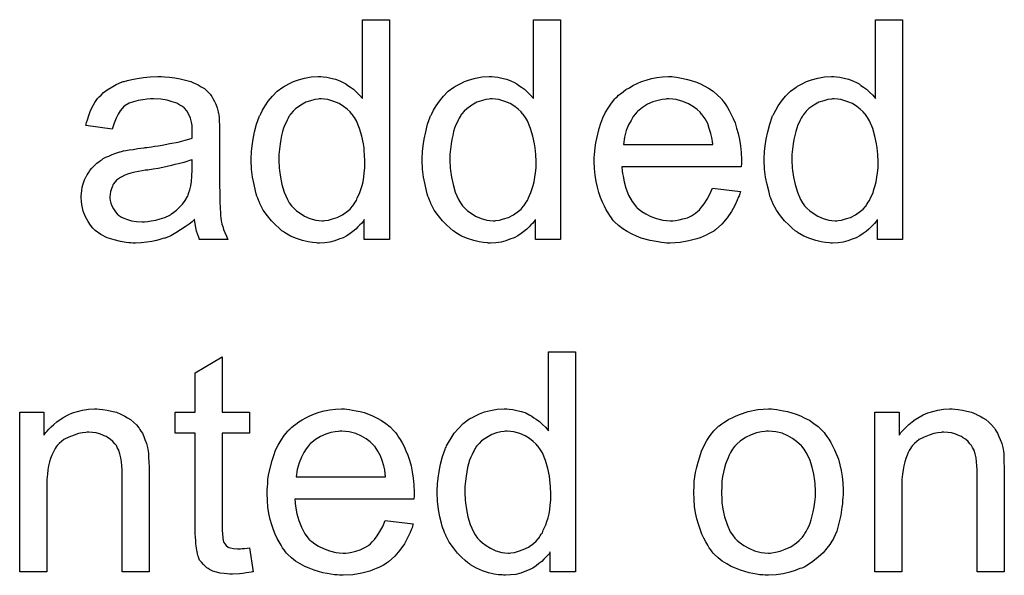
# Model space of a CAD drawing. Extents: x -2.2 to 8.3, y -2.9 to 5.2.
# Tile 105 of 205: x 4.965 to 5.324, y -0.742 to -0.539. Entities that reach past the tile are written whole.
import ezdxf

# ---------------------------------------------------------------- set-up
doc = ezdxf.new("R2010")
doc.units = 0
doc.layers.add('acc-ni-360-20-in-a_document', color=1, linetype='CONTINUOUS')

msp = doc.modelspace()

# ---------------------------------------------------------------- linework, layer by layer
at = {"layer": 'acc-ni-360-20-in-a_document', "color": 1}
for points in [[(5.099742, -0.619339), (5.090602, -0.619339), (5.090602, -0.61205), (5.090486, -0.612166), (5.09037, -0.612397), (5.090023, -0.61286), (5.08956, -0.613438), (5.088982, -0.614017), (5.088288, -0.614711), (5.087478, -0.615521), (5.086436, -0.616331), (5.085395, -0.617141), (5.084238, -0.617951), (5.08285, -0.618645), (5.081346, -0.619223), (5.079842, -0.619802), (5.078106, -0.620265), (5.076255, -0.620496), (5.074288, -0.620612), (5.073594, -0.620612), (5.073131, -0.620496), (5.071743, -0.62038), (5.070123, -0.620149), (5.068156, -0.619686), (5.065958, -0.618992), (5.063759, -0.618066), (5.061561, -0.616794), (5.061445, -0.616794), (5.061329, -0.616562), (5.060635, -0.616099), (5.059594, -0.615174), (5.058321, -0.614017), (5.056817, -0.612513), (5.055313, -0.610662), (5.053809, -0.608579), (5.052536, -0.606149), (5.052536, -0.606034), (5.052421, -0.605802), (5.052305, -0.605455), (5.052074, -0.604992), (5.051842, -0.604298), (5.051495, -0.603488), (5.051264, -0.602678), (5.051032, -0.601637), (5.050454, -0.599323), (5.049875, -0.596662), (5.049528, -0.593654), (5.049412, -0.590414), (5.049412, -0.590298), (5.049412, -0.590067), (5.049412, -0.589604), (5.049412, -0.58891), (5.049528, -0.588216), (5.049528, -0.58729), (5.04976, -0.585207), (5.050107, -0.582778), (5.050685, -0.580117), (5.051379, -0.57734), (5.052305, -0.574679), (5.052305, -0.574563), (5.052421, -0.574332), (5.052652, -0.573985), (5.052883, -0.573522), (5.053578, -0.572249), (5.054503, -0.570629), (5.05566, -0.568894), (5.057164, -0.567158), (5.0589, -0.565307), (5.060982, -0.563803), (5.061098, -0.563803), (5.061214, -0.563687), (5.061561, -0.563456), (5.062024, -0.563225), (5.063181, -0.562646), (5.064801, -0.561836), (5.066652, -0.561142), (5.06885, -0.560563), (5.07128, -0.560101), (5.073825, -0.559985), (5.074751, -0.559985), (5.075676, -0.560101), (5.076949, -0.560216), (5.078453, -0.560563), (5.080073, -0.56091), (5.081693, -0.561489), (5.083197, -0.562299), (5.083428, -0.562415), (5.083891, -0.562646), (5.084585, -0.563225), (5.085511, -0.563803), (5.086668, -0.564613), (5.087709, -0.565654), (5.088866, -0.566696), (5.089907, -0.567968), (5.089907, -0.539275), (5.099742, -0.539275), (5.099742, -0.619339)], [(5.161989, -0.619339), (5.152848, -0.619339), (5.152848, -0.61205), (5.152733, -0.612166), (5.152617, -0.612397), (5.15227, -0.61286), (5.151807, -0.613438), (5.151228, -0.614017), (5.150534, -0.614711), (5.149724, -0.615521), (5.148683, -0.616331), (5.147642, -0.617141), (5.146485, -0.617951), (5.145096, -0.618645), (5.143592, -0.619223), (5.142088, -0.619802), (5.140353, -0.620265), (5.138501, -0.620496), (5.136534, -0.620612), (5.13584, -0.620612), (5.135377, -0.620496), (5.133989, -0.62038), (5.132369, -0.620149), (5.130402, -0.619686), (5.128204, -0.618992), (5.126006, -0.618066), (5.123807, -0.616794), (5.123692, -0.616794), (5.123576, -0.616562), (5.122882, -0.616099), (5.121841, -0.615174), (5.120568, -0.614017), (5.119064, -0.612513), (5.11756, -0.610662), (5.116056, -0.608579), (5.114783, -0.606149), (5.114783, -0.606034), (5.114667, -0.605802), (5.114551, -0.605455), (5.11432, -0.604992), (5.114089, -0.604298), (5.113742, -0.603488), (5.11351, -0.602678), (5.113279, -0.601637), (5.1127, -0.599323), (5.112122, -0.596662), (5.111775, -0.593654), (5.111659, -0.590414), (5.111659, -0.590298), (5.111659, -0.590067), (5.111659, -0.589604), (5.111659, -0.58891), (5.111775, -0.588216), (5.111775, -0.58729), (5.112006, -0.585207), (5.112353, -0.582778), (5.112932, -0.580117), (5.113626, -0.57734), (5.114551, -0.574679), (5.114551, -0.574563), (5.114667, -0.574332), (5.114899, -0.573985), (5.11513, -0.573522), (5.115824, -0.572249), (5.11675, -0.570629), (5.117907, -0.568894), (5.119411, -0.567158), (5.121146, -0.565307), (5.123229, -0.563803), (5.123345, -0.563803), (5.12346, -0.563687), (5.123807, -0.563456), (5.12427, -0.563225), (5.125427, -0.562646), (5.127047, -0.561836), (5.128898, -0.561142), (5.131097, -0.560563), (5.133526, -0.560101), (5.136072, -0.559985), (5.136997, -0.559985), (5.137923, -0.560101), (5.139196, -0.560216), (5.1407, -0.560563), (5.142319, -0.56091), (5.143939, -0.561489), (5.145443, -0.562299), (5.145675, -0.562415), (5.146138, -0.562646), (5.146832, -0.563225), (5.147757, -0.563803), (5.148914, -0.564613), (5.149956, -0.565654), (5.151113, -0.566696), (5.152154, -0.567968), (5.152154, -0.539275), (5.161989, -0.539275), (5.161989, -0.619339)], [(5.286482, -0.619339), (5.277341, -0.619339), (5.277341, -0.61205), (5.277226, -0.612165), (5.27711, -0.612397), (5.276763, -0.61286), (5.2763, -0.613438), (5.275722, -0.614017), (5.275027, -0.614711), (5.274217, -0.615521), (5.273176, -0.616331), (5.272135, -0.617141), (5.270978, -0.617951), (5.26959, -0.618645), (5.268085, -0.619223), (5.266581, -0.619802), (5.264846, -0.620264), (5.262995, -0.620496), (5.261028, -0.620612), (5.260333, -0.620612), (5.259871, -0.620496), (5.258482, -0.62038), (5.256863, -0.620149), (5.254896, -0.619686), (5.252697, -0.618992), (5.250499, -0.618066), (5.248301, -0.616793), (5.248185, -0.616793), (5.248069, -0.616562), (5.247375, -0.616099), (5.246334, -0.615174), (5.245061, -0.614017), (5.243557, -0.612513), (5.242053, -0.610661), (5.240549, -0.608579), (5.239276, -0.606149), (5.239276, -0.606033), (5.23916, -0.605802), (5.239045, -0.605455), (5.238813, -0.604992), (5.238582, -0.604298), (5.238235, -0.603488), (5.238003, -0.602678), (5.237772, -0.601637), (5.237194, -0.599323), (5.236615, -0.596662), (5.236268, -0.593654), (5.236152, -0.590414), (5.236152, -0.590298), (5.236152, -0.590067), (5.236152, -0.589604), (5.236152, -0.58891), (5.236268, -0.588216), (5.236268, -0.58729), (5.236499, -0.585207), (5.236846, -0.582778), (5.237425, -0.580117), (5.238119, -0.57734), (5.239045, -0.574679), (5.239045, -0.574563), (5.23916, -0.574332), (5.239392, -0.573985), (5.239623, -0.573522), (5.240317, -0.572249), (5.241243, -0.570629), (5.2424, -0.568894), (5.243904, -0.567158), (5.24564, -0.565307), (5.247722, -0.563803), (5.247838, -0.563803), (5.247954, -0.563687), (5.248301, -0.563456), (5.248764, -0.563224), (5.249921, -0.562646), (5.25154, -0.561836), (5.253391, -0.561142), (5.25559, -0.560563), (5.25802, -0.560101), (5.260565, -0.559985), (5.26149, -0.559985), (5.262416, -0.560101), (5.263689, -0.560216), (5.265193, -0.560563), (5.266813, -0.56091), (5.268432, -0.561489), (5.269937, -0.562299), (5.270168, -0.562414), (5.270631, -0.562646), (5.271325, -0.563224), (5.272251, -0.563803), (5.273408, -0.564613), (5.274449, -0.565654), (5.275606, -0.566695), (5.276647, -0.567968), (5.276647, -0.539274), (5.286482, -0.539274), (5.286482, -0.619339)], [(5.017942, -0.560101), (5.019677, -0.560216), (5.021644, -0.560448), (5.023611, -0.560795), (5.025578, -0.561258), (5.027429, -0.561836), (5.027661, -0.561952), (5.028239, -0.562183), (5.029049, -0.56253), (5.030091, -0.562993), (5.031248, -0.563687), (5.032404, -0.564381), (5.033446, -0.565307), (5.034371, -0.566233), (5.034487, -0.566348), (5.034718, -0.566696), (5.035066, -0.567274), (5.035528, -0.567968), (5.036107, -0.56901), (5.03657, -0.570051), (5.037033, -0.571323), (5.03738, -0.572828), (5.03738, -0.572943), (5.037495, -0.57329), (5.037611, -0.573985), (5.037727, -0.57491), (5.037727, -0.576183), (5.037842, -0.577687), (5.037958, -0.579654), (5.037958, -0.581852), (5.037958, -0.595042), (5.037958, -0.595158), (5.037958, -0.59562), (5.037958, -0.596315), (5.037958, -0.59724), (5.037958, -0.598282), (5.037958, -0.599554), (5.038074, -0.602331), (5.038074, -0.605224), (5.03819, -0.608116), (5.038305, -0.609389), (5.038305, -0.610546), (5.038421, -0.611587), (5.038537, -0.612397), (5.038537, -0.612513), (5.038652, -0.612976), (5.038768, -0.61367), (5.039115, -0.614595), (5.039346, -0.615637), (5.039809, -0.616794), (5.040388, -0.618066), (5.040966, -0.619339), (5.030669, -0.619339), (5.030553, -0.619223), (5.030438, -0.61876), (5.030206, -0.618182), (5.029859, -0.617256), (5.029512, -0.616215), (5.029281, -0.614942), (5.029049, -0.613554), (5.028818, -0.61205), (5.028702, -0.61205), (5.028586, -0.612281), (5.027892, -0.61286), (5.026851, -0.61367), (5.025462, -0.614711), (5.023727, -0.615752), (5.021992, -0.616909), (5.02014, -0.617951), (5.018173, -0.61876), (5.017942, -0.618876), (5.017248, -0.618992), (5.016207, -0.619339), (5.014934, -0.619686), (5.013314, -0.620033), (5.011463, -0.620265), (5.00938, -0.620496), (5.007298, -0.620612), (5.006372, -0.620612), (5.005678, -0.620496), (5.004868, -0.620496), (5.003942, -0.62038), (5.00186, -0.620033), (4.999546, -0.619455), (4.997, -0.618645), (4.994686, -0.617488), (4.992604, -0.615984), (4.992372, -0.615752), (4.991794, -0.615174), (4.990984, -0.614133), (4.990058, -0.612744), (4.989133, -0.611009), (4.988323, -0.609042), (4.987744, -0.606612), (4.987629, -0.605455), (4.987513, -0.604067), (4.987513, -0.603835), (4.987513, -0.603372), (4.987629, -0.602562), (4.987744, -0.601521), (4.987976, -0.600249), (4.988323, -0.598976), (4.988786, -0.597587), (4.989364, -0.596315), (4.98948, -0.596199), (4.989711, -0.595736), (4.990174, -0.595042), (4.990752, -0.594232), (4.991447, -0.593307), (4.992372, -0.592381), (4.993298, -0.591455), (4.994455, -0.590645), (4.994571, -0.59053), (4.995033, -0.590298), (4.995612, -0.589836), (4.996538, -0.589373), (4.997579, -0.58891), (4.998851, -0.588331), (5.000124, -0.587869), (5.001628, -0.587406), (5.001744, -0.587406), (5.002207, -0.58729), (5.002901, -0.587059), (5.003827, -0.586943), (5.004984, -0.586712), (5.006488, -0.58648), (5.008223, -0.586133), (5.010306, -0.585902), (5.010422, -0.585902), (5.010884, -0.585786), (5.011463, -0.585786), (5.012273, -0.58567), (5.013198, -0.585555), (5.014355, -0.585323), (5.015628, -0.585207), (5.017016, -0.584976), (5.019793, -0.584398), (5.022801, -0.583819), (5.025462, -0.583125), (5.026735, -0.582778), (5.027892, -0.582431), (5.027892, -0.582315), (5.027892, -0.582084), (5.028008, -0.581389), (5.028008, -0.58058), (5.028008, -0.580117), (5.028008, -0.579885), (5.028008, -0.57977), (5.028008, -0.579654), (5.028008, -0.57896), (5.027892, -0.577803), (5.027661, -0.57653), (5.027314, -0.575142), (5.026735, -0.573753), (5.026041, -0.572481), (5.025115, -0.571439), (5.025, -0.571323), (5.024421, -0.570861), (5.023496, -0.570398), (5.022339, -0.569704), (5.020719, -0.569125), (5.018868, -0.568547), (5.016554, -0.5682), (5.013892, -0.568084), (5.012735, -0.568084), (5.011578, -0.5682), (5.009959, -0.568431), (5.008339, -0.568662), (5.006603, -0.569125), (5.004984, -0.569704), (5.003595, -0.570514), (5.00348, -0.570629), (5.003017, -0.570976), (5.002438, -0.571555), (5.001744, -0.572481), (5.00105, -0.573638), (5.00024, -0.575142), (4.999546, -0.576993), (4.998851, -0.579075), (4.989248, -0.577803), (4.989248, -0.577687), (4.989364, -0.577571), (4.989364, -0.577224), (4.98948, -0.576761), (4.989827, -0.57572), (4.99029, -0.574216), (4.990868, -0.572712), (4.991562, -0.571092), (4.992488, -0.569472), (4.993529, -0.567968), (4.993645, -0.567852), (4.994108, -0.56739), (4.994802, -0.566696), (4.995728, -0.56577), (4.997, -0.564844), (4.998504, -0.563919), (5.00024, -0.562877), (5.002207, -0.562067), (5.002323, -0.562067), (5.002438, -0.561952), (5.002785, -0.561836), (5.003248, -0.56172), (5.004405, -0.561373), (5.006025, -0.561026), (5.007876, -0.560679), (5.01019, -0.560332), (5.01262, -0.560101), (5.015397, -0.559985), (5.016669, -0.559985), (5.017942, -0.560101)], [(5.203293, -0.560101), (5.204219, -0.560216), (5.205376, -0.560448), (5.206649, -0.560679), (5.208153, -0.561026), (5.209541, -0.561373), (5.211161, -0.561952), (5.212665, -0.56253), (5.214285, -0.56334), (5.215905, -0.564266), (5.217525, -0.565307), (5.219029, -0.56658), (5.220417, -0.567968), (5.220533, -0.568084), (5.220764, -0.568315), (5.221111, -0.568778), (5.221574, -0.569472), (5.222153, -0.570282), (5.222731, -0.571208), (5.223425, -0.572365), (5.224119, -0.573753), (5.224814, -0.575257), (5.225508, -0.576877), (5.226086, -0.578728), (5.226665, -0.580695), (5.227128, -0.582893), (5.227475, -0.585207), (5.227706, -0.587637), (5.227822, -0.590298), (5.227822, -0.590414), (5.227822, -0.590877), (5.227822, -0.591687), (5.227706, -0.592844), (5.184319, -0.592844), (5.184319, -0.592959), (5.184319, -0.593307), (5.184434, -0.593769), (5.184434, -0.594463), (5.18455, -0.595273), (5.184781, -0.596199), (5.185128, -0.598282), (5.185823, -0.600596), (5.186748, -0.603141), (5.188021, -0.605455), (5.189641, -0.607538), (5.189757, -0.607538), (5.189872, -0.607769), (5.190566, -0.608347), (5.191608, -0.609157), (5.192996, -0.609967), (5.194847, -0.610893), (5.19693, -0.611703), (5.199244, -0.612281), (5.200517, -0.612397), (5.201905, -0.612513), (5.202831, -0.612513), (5.203872, -0.612397), (5.205145, -0.612166), (5.206533, -0.611818), (5.208153, -0.611356), (5.209657, -0.610662), (5.211161, -0.609736), (5.211277, -0.60962), (5.211855, -0.609157), (5.212549, -0.608463), (5.213359, -0.607538), (5.214285, -0.606265), (5.215326, -0.604645), (5.216368, -0.602794), (5.217293, -0.600596), (5.227475, -0.601868), (5.227475, -0.601984), (5.227359, -0.602215), (5.227243, -0.602678), (5.227012, -0.603372), (5.226665, -0.604067), (5.226318, -0.604992), (5.225392, -0.606959), (5.224235, -0.609157), (5.222615, -0.611471), (5.220764, -0.61367), (5.21845, -0.615752), (5.218334, -0.615752), (5.218103, -0.615984), (5.217756, -0.616215), (5.217293, -0.616562), (5.216599, -0.616909), (5.215905, -0.617256), (5.214979, -0.617719), (5.213938, -0.618182), (5.212781, -0.618645), (5.211624, -0.619108), (5.208731, -0.619802), (5.205492, -0.62038), (5.201905, -0.620612), (5.200632, -0.620612), (5.199822, -0.620496), (5.198781, -0.62038), (5.197508, -0.620149), (5.19612, -0.619918), (5.194616, -0.619686), (5.191376, -0.61876), (5.189641, -0.618066), (5.188021, -0.617372), (5.186285, -0.616447), (5.184666, -0.615405), (5.183162, -0.614248), (5.181658, -0.61286), (5.181542, -0.612744), (5.18131, -0.612513), (5.180963, -0.61205), (5.180501, -0.611356), (5.179922, -0.610546), (5.179343, -0.60962), (5.178649, -0.608463), (5.177955, -0.607191), (5.177261, -0.605686), (5.176567, -0.604067), (5.175988, -0.602215), (5.17541, -0.600249), (5.174947, -0.598166), (5.1746, -0.595852), (5.174368, -0.593422), (5.174253, -0.590877), (5.174253, -0.590761), (5.174253, -0.590183), (5.174253, -0.589488), (5.174368, -0.588447), (5.174484, -0.587174), (5.1746, -0.585786), (5.174831, -0.584166), (5.175178, -0.582546), (5.176104, -0.578844), (5.176682, -0.576993), (5.177377, -0.575026), (5.178302, -0.573175), (5.179343, -0.571439), (5.180501, -0.569704), (5.181773, -0.568084), (5.181889, -0.567968), (5.18212, -0.567737), (5.182583, -0.56739), (5.183162, -0.566811), (5.183856, -0.566233), (5.184781, -0.565538), (5.185823, -0.564729), (5.187095, -0.564034), (5.188368, -0.563225), (5.189872, -0.56253), (5.191492, -0.561836), (5.193227, -0.561258), (5.195079, -0.560679), (5.197046, -0.560332), (5.199128, -0.560101), (5.201327, -0.559985), (5.202484, -0.559985), (5.203293, -0.560101)], [(5.074866, -0.568084), (5.074288, -0.568084), (5.073825, -0.5682), (5.072552, -0.568315), (5.071048, -0.568778), (5.069313, -0.569357), (5.067462, -0.570398), (5.06561, -0.571671), (5.064685, -0.572596), (5.063875, -0.573522), (5.063875, -0.573638), (5.063644, -0.573753), (5.063528, -0.5741), (5.063181, -0.574563), (5.062834, -0.575142), (5.062486, -0.575836), (5.062139, -0.576646), (5.061677, -0.577571), (5.061214, -0.578728), (5.060867, -0.580001), (5.06052, -0.581389), (5.060172, -0.582894), (5.059941, -0.584513), (5.05971, -0.586365), (5.059478, -0.588331), (5.059478, -0.590414), (5.059478, -0.59053), (5.059478, -0.590877), (5.059478, -0.591455), (5.059594, -0.592265), (5.059594, -0.593191), (5.05971, -0.594232), (5.060057, -0.596662), (5.060635, -0.599323), (5.061445, -0.6021), (5.062602, -0.604761), (5.063296, -0.605918), (5.064106, -0.607075), (5.064222, -0.607075), (5.064338, -0.607306), (5.064916, -0.607885), (5.065958, -0.60881), (5.06723, -0.609736), (5.06885, -0.610777), (5.070817, -0.611703), (5.0729, -0.612281), (5.074056, -0.612397), (5.075213, -0.612513), (5.075792, -0.612513), (5.076255, -0.612397), (5.077528, -0.612281), (5.079032, -0.611818), (5.080767, -0.61124), (5.082618, -0.610314), (5.08447, -0.609042), (5.085395, -0.608232), (5.086205, -0.607306), (5.086205, -0.607191), (5.086436, -0.607075), (5.086668, -0.606728), (5.086899, -0.606265), (5.087246, -0.605686), (5.087709, -0.605108), (5.088056, -0.604182), (5.088519, -0.603257), (5.088982, -0.602215), (5.089329, -0.601058), (5.089792, -0.59967), (5.090139, -0.598282), (5.09037, -0.596662), (5.090602, -0.595042), (5.090833, -0.593191), (5.090833, -0.591224), (5.090833, -0.591108), (5.090833, -0.590645), (5.090833, -0.590067), (5.090717, -0.589257), (5.090717, -0.588331), (5.090602, -0.587174), (5.090486, -0.585902), (5.090255, -0.584513), (5.089676, -0.581736), (5.088866, -0.578844), (5.087709, -0.576067), (5.087015, -0.57491), (5.086205, -0.573753), (5.086205, -0.573638), (5.085974, -0.573522), (5.085395, -0.572828), (5.084354, -0.571902), (5.083081, -0.570861), (5.081461, -0.569819), (5.079494, -0.56901), (5.077296, -0.568315), (5.076139, -0.5682), (5.074866, -0.568084)], [(5.137113, -0.568084), (5.136534, -0.568084), (5.136072, -0.5682), (5.134799, -0.568315), (5.133295, -0.568778), (5.131559, -0.569357), (5.129708, -0.570398), (5.127857, -0.571671), (5.126931, -0.572596), (5.126122, -0.573522), (5.126122, -0.573638), (5.12589, -0.573753), (5.125774, -0.5741), (5.125427, -0.574563), (5.12508, -0.575142), (5.124733, -0.575836), (5.124386, -0.576646), (5.123923, -0.577571), (5.12346, -0.578728), (5.123113, -0.580001), (5.122766, -0.581389), (5.122419, -0.582894), (5.122188, -0.584513), (5.121956, -0.586365), (5.121725, -0.588331), (5.121725, -0.590414), (5.121725, -0.59053), (5.121725, -0.590877), (5.121725, -0.591455), (5.121841, -0.592265), (5.121841, -0.593191), (5.121956, -0.594232), (5.122303, -0.596662), (5.122882, -0.599323), (5.123692, -0.6021), (5.124849, -0.604761), (5.125543, -0.605918), (5.126353, -0.607075), (5.126469, -0.607075), (5.126584, -0.607306), (5.127163, -0.607885), (5.128204, -0.60881), (5.129477, -0.609736), (5.131097, -0.610777), (5.133064, -0.611703), (5.135146, -0.612281), (5.136303, -0.612397), (5.13746, -0.612513), (5.138039, -0.612513), (5.138501, -0.612397), (5.139774, -0.612281), (5.141278, -0.611818), (5.143014, -0.61124), (5.144865, -0.610314), (5.146716, -0.609042), (5.147642, -0.608232), (5.148452, -0.607306), (5.148452, -0.607191), (5.148683, -0.607075), (5.148914, -0.606728), (5.149146, -0.606265), (5.149493, -0.605686), (5.149956, -0.605108), (5.150303, -0.604182), (5.150766, -0.603257), (5.151228, -0.602215), (5.151575, -0.601058), (5.152038, -0.59967), (5.152385, -0.598282), (5.152617, -0.596662), (5.152848, -0.595042), (5.15308, -0.593191), (5.15308, -0.591224), (5.15308, -0.591108), (5.15308, -0.590645), (5.15308, -0.590067), (5.152964, -0.589257), (5.152964, -0.588331), (5.152848, -0.587174), (5.152733, -0.585902), (5.152501, -0.584513), (5.151923, -0.581736), (5.151113, -0.578844), (5.149956, -0.576067), (5.149261, -0.57491), (5.148452, -0.573753), (5.148452, -0.573638), (5.14822, -0.573522), (5.147642, -0.572828), (5.1466, -0.571902), (5.145328, -0.570861), (5.143708, -0.569819), (5.141741, -0.56901), (5.139543, -0.568315), (5.138386, -0.5682), (5.137113, -0.568084)], [(5.201442, -0.568084), (5.200748, -0.568084), (5.200285, -0.5682), (5.199012, -0.568315), (5.197508, -0.568662), (5.195657, -0.569241), (5.19369, -0.570051), (5.191839, -0.571208), (5.189988, -0.572712), (5.189757, -0.572943), (5.189294, -0.573522), (5.188484, -0.574563), (5.187674, -0.575952), (5.186748, -0.577571), (5.185938, -0.579654), (5.185244, -0.582084), (5.184897, -0.584745), (5.217409, -0.584745), (5.217409, -0.584629), (5.217409, -0.584398), (5.217293, -0.584051), (5.217293, -0.583588), (5.217062, -0.582199), (5.216715, -0.580695), (5.216136, -0.578844), (5.215558, -0.577109), (5.214632, -0.575373), (5.213591, -0.573869), (5.213591, -0.573753), (5.213359, -0.573638), (5.212781, -0.572943), (5.211739, -0.572018), (5.210351, -0.570976), (5.208616, -0.569935), (5.206533, -0.56901), (5.204103, -0.568315), (5.202831, -0.5682), (5.201442, -0.568084)], [(5.261606, -0.568084), (5.261028, -0.568084), (5.260565, -0.568199), (5.259292, -0.568315), (5.257788, -0.568778), (5.256053, -0.569356), (5.254201, -0.570398), (5.25235, -0.57167), (5.251425, -0.572596), (5.250615, -0.573522), (5.250615, -0.573637), (5.250383, -0.573753), (5.250268, -0.5741), (5.249921, -0.574563), (5.249573, -0.575141), (5.249226, -0.575836), (5.248879, -0.576646), (5.248416, -0.577571), (5.247954, -0.578728), (5.247606, -0.580001), (5.247259, -0.581389), (5.246912, -0.582893), (5.246681, -0.584513), (5.246449, -0.586364), (5.246218, -0.588331), (5.246218, -0.590414), (5.246218, -0.59053), (5.246218, -0.590877), (5.246218, -0.591455), (5.246334, -0.592265), (5.246334, -0.593191), (5.246449, -0.594232), (5.246797, -0.596662), (5.247375, -0.599323), (5.248185, -0.6021), (5.249342, -0.604761), (5.250036, -0.605918), (5.250846, -0.607075), (5.250962, -0.607075), (5.251078, -0.607306), (5.251656, -0.607885), (5.252697, -0.60881), (5.25397, -0.609736), (5.25559, -0.610777), (5.257557, -0.611703), (5.259639, -0.612281), (5.260796, -0.612397), (5.261953, -0.612513), (5.262532, -0.612513), (5.262995, -0.612397), (5.264267, -0.612281), (5.265771, -0.611818), (5.267507, -0.61124), (5.269358, -0.610314), (5.271209, -0.609042), (5.272135, -0.608232), (5.272945, -0.607306), (5.272945, -0.60719), (5.273176, -0.607075), (5.273408, -0.606728), (5.273639, -0.606265), (5.273986, -0.605686), (5.274449, -0.605108), (5.274796, -0.604182), (5.275259, -0.603257), (5.275722, -0.602215), (5.276069, -0.601058), (5.276532, -0.59967), (5.276879, -0.598282), (5.27711, -0.596662), (5.277341, -0.595042), (5.277573, -0.593191), (5.277573, -0.591224), (5.277573, -0.591108), (5.277573, -0.590645), (5.277573, -0.590067), (5.277457, -0.589257), (5.277457, -0.588331), (5.277341, -0.587174), (5.277226, -0.585902), (5.276994, -0.584513), (5.276416, -0.581736), (5.275606, -0.578844), (5.274449, -0.576067), (5.273755, -0.57491), (5.272945, -0.573753), (5.272945, -0.573637), (5.272713, -0.573522), (5.272135, -0.572827), (5.271094, -0.571902), (5.269821, -0.570861), (5.268201, -0.569819), (5.266234, -0.569009), (5.264036, -0.568315), (5.262879, -0.568199), (5.261606, -0.568084)], [(5.028008, -0.590183), (5.027892, -0.590183), (5.027776, -0.590298), (5.027429, -0.590414), (5.026967, -0.59053), (5.026388, -0.590761), (5.025694, -0.590992), (5.024884, -0.591224), (5.023958, -0.591455), (5.022917, -0.591802), (5.021644, -0.592034), (5.020372, -0.592381), (5.018868, -0.592728), (5.017248, -0.593075), (5.015628, -0.593422), (5.013777, -0.593654), (5.01181, -0.594001), (5.011578, -0.594001), (5.010884, -0.594116), (5.009727, -0.594348), (5.008455, -0.594579), (5.007066, -0.594811), (5.005678, -0.595158), (5.004405, -0.595505), (5.003248, -0.595968), (5.003132, -0.595968), (5.002785, -0.596199), (5.002323, -0.59643), (5.00186, -0.596778), (5.000471, -0.597703), (4.999314, -0.599091), (4.999314, -0.599207), (4.999083, -0.599439), (4.998967, -0.599901), (4.998736, -0.60048), (4.998504, -0.601174), (4.998273, -0.601868), (4.998157, -0.602794), (4.998042, -0.60372), (4.998042, -0.603835), (4.998042, -0.604414), (4.998157, -0.605108), (4.998389, -0.606034), (4.998736, -0.607075), (4.999314, -0.608116), (5.000008, -0.609273), (5.000934, -0.610314), (5.00105, -0.61043), (5.001513, -0.610662), (5.002207, -0.611124), (5.003132, -0.611587), (5.004405, -0.61205), (5.005909, -0.612513), (5.007645, -0.612744), (5.009727, -0.61286), (5.010653, -0.61286), (5.01181, -0.612744), (5.013083, -0.612513), (5.014702, -0.612281), (5.016322, -0.611818), (5.018058, -0.61124), (5.019793, -0.61043), (5.020025, -0.610314), (5.020487, -0.609967), (5.021297, -0.609389), (5.022223, -0.608579), (5.023264, -0.607653), (5.024421, -0.606496), (5.025347, -0.605108), (5.026272, -0.603604), (5.026388, -0.603488), (5.026504, -0.603025), (5.026735, -0.602215), (5.027082, -0.601174), (5.027429, -0.599786), (5.027661, -0.598166), (5.027776, -0.596199), (5.027892, -0.593885), (5.028008, -0.590183)], [(5.038884, -0.68221), (5.048834, -0.68221), (5.048834, -0.689847), (5.038884, -0.689847), (5.038884, -0.723978), (5.038884, -0.72421), (5.038884, -0.724672), (5.038884, -0.725366), (5.038999, -0.726176), (5.039115, -0.728028), (5.039231, -0.728837), (5.039346, -0.729416), (5.039462, -0.729647), (5.039809, -0.73011), (5.040272, -0.730689), (5.041082, -0.731267), (5.041313, -0.731383), (5.041892, -0.731614), (5.042933, -0.731846), (5.044437, -0.731961), (5.045594, -0.731961), (5.046173, -0.731846), (5.046983, -0.731846), (5.047908, -0.73173), (5.048834, -0.731614), (5.050107, -0.740292), (5.049875, -0.740292), (5.049412, -0.740408), (5.048602, -0.740523), (5.047561, -0.740639), (5.046404, -0.74087), (5.045132, -0.740986), (5.042586, -0.741102), (5.04166, -0.741102), (5.040735, -0.740986), (5.039578, -0.74087), (5.03819, -0.740755), (5.036801, -0.740408), (5.035528, -0.74006), (5.034256, -0.739482), (5.03414, -0.739366), (5.033793, -0.739135), (5.03333, -0.738788), (5.032636, -0.738209), (5.032057, -0.737631), (5.031363, -0.736821), (5.030669, -0.736011), (5.030206, -0.73497), (5.030206, -0.734854), (5.029975, -0.734391), (5.029859, -0.733581), (5.029628, -0.732424), (5.029396, -0.73092), (5.029281, -0.729995), (5.029281, -0.728953), (5.029165, -0.727681), (5.029049, -0.726408), (5.029049, -0.725019), (5.029049, -0.7234), (5.029049, -0.689847), (5.02176, -0.689847), (5.02176, -0.68221), (5.029049, -0.68221), (5.029049, -0.667864), (5.038884, -0.661963), (5.038884, -0.68221)], [(5.167426, -0.740292), (5.158286, -0.740292), (5.158286, -0.733003), (5.15817, -0.733118), (5.158055, -0.73335), (5.157708, -0.733813), (5.157245, -0.734391), (5.156666, -0.73497), (5.155972, -0.735664), (5.155162, -0.736474), (5.154121, -0.737284), (5.15308, -0.738093), (5.151923, -0.738903), (5.150534, -0.739598), (5.14903, -0.740176), (5.147526, -0.740755), (5.145791, -0.741217), (5.143939, -0.741449), (5.141972, -0.741564), (5.141278, -0.741564), (5.140815, -0.741449), (5.139427, -0.741333), (5.137807, -0.741102), (5.13584, -0.740639), (5.133642, -0.739945), (5.131444, -0.739019), (5.129245, -0.737746), (5.12913, -0.737746), (5.129014, -0.737515), (5.12832, -0.737052), (5.127279, -0.736127), (5.126006, -0.73497), (5.124502, -0.733466), (5.122998, -0.731614), (5.121493, -0.729532), (5.120221, -0.727102), (5.120221, -0.726986), (5.120105, -0.726755), (5.119989, -0.726408), (5.119758, -0.725945), (5.119527, -0.725251), (5.11918, -0.724441), (5.118948, -0.723631), (5.118717, -0.72259), (5.118138, -0.720276), (5.11756, -0.717615), (5.117213, -0.714606), (5.117097, -0.711367), (5.117097, -0.711251), (5.117097, -0.71102), (5.117097, -0.710557), (5.117097, -0.709863), (5.117213, -0.709168), (5.117213, -0.708243), (5.117444, -0.70616), (5.117791, -0.703731), (5.11837, -0.701069), (5.119064, -0.698293), (5.119989, -0.695632), (5.119989, -0.695516), (5.120105, -0.695284), (5.120337, -0.694937), (5.120568, -0.694475), (5.121262, -0.693202), (5.122188, -0.691582), (5.123345, -0.689847), (5.124849, -0.688111), (5.126584, -0.68626), (5.128667, -0.684756), (5.128783, -0.684756), (5.128898, -0.68464), (5.129245, -0.684409), (5.129708, -0.684177), (5.130865, -0.683599), (5.132485, -0.682789), (5.134336, -0.682095), (5.136534, -0.681516), (5.138964, -0.681053), (5.14151, -0.680938), (5.142435, -0.680938), (5.143361, -0.681053), (5.144633, -0.681169), (5.146138, -0.681516), (5.147757, -0.681863), (5.149377, -0.682442), (5.150881, -0.683252), (5.151113, -0.683367), (5.151575, -0.683599), (5.15227, -0.684177), (5.153195, -0.684756), (5.154352, -0.685566), (5.155394, -0.686607), (5.156551, -0.687648), (5.157592, -0.688921), (5.157592, -0.660227), (5.167426, -0.660227), (5.167426, -0.740292)], [(4.994224, -0.681053), (4.995496, -0.681169), (4.997, -0.6814), (4.99862, -0.681748), (5.000356, -0.68221), (5.001975, -0.682905), (5.002207, -0.68302), (5.00267, -0.683252), (5.00348, -0.683599), (5.004405, -0.684177), (5.005562, -0.684871), (5.006603, -0.685797), (5.007645, -0.686723), (5.00857, -0.68788), (5.008686, -0.687995), (5.008917, -0.688458), (5.009265, -0.689037), (5.009843, -0.689847), (5.010306, -0.691004), (5.010769, -0.692161), (5.011347, -0.693549), (5.011694, -0.695053), (5.011694, -0.695169), (5.01181, -0.695632), (5.011926, -0.696326), (5.012041, -0.697251), (5.012041, -0.69864), (5.012157, -0.70026), (5.012273, -0.702226), (5.012273, -0.704656), (5.012273, -0.740292), (5.002438, -0.740292), (5.002438, -0.705119), (5.002438, -0.705003), (5.002438, -0.704888), (5.002438, -0.704078), (5.002438, -0.703036), (5.002323, -0.701764), (5.002207, -0.70026), (5.001975, -0.698755), (5.001628, -0.697367), (5.001281, -0.696094), (5.001281, -0.695979), (5.00105, -0.695632), (5.000703, -0.695053), (5.000356, -0.694359), (4.999777, -0.693665), (4.999083, -0.692855), (4.998157, -0.692045), (4.997116, -0.691351), (4.997, -0.691235), (4.996653, -0.691004), (4.995959, -0.690772), (4.995149, -0.690425), (4.994224, -0.690078), (4.993066, -0.689731), (4.991678, -0.689615), (4.99029, -0.6895), (4.989711, -0.6895), (4.989248, -0.689615), (4.988091, -0.689731), (4.986587, -0.689962), (4.984967, -0.690541), (4.983116, -0.691235), (4.981265, -0.692161), (4.97953, -0.693549), (4.979298, -0.69378), (4.978835, -0.694359), (4.978488, -0.694822), (4.978141, -0.6954), (4.977678, -0.696094), (4.977331, -0.696904), (4.976868, -0.69783), (4.976406, -0.698987), (4.976059, -0.70026), (4.975712, -0.701648), (4.97548, -0.703152), (4.975249, -0.704772), (4.975017, -0.706739), (4.975017, -0.708706), (4.975017, -0.740292), (4.965183, -0.740292), (4.965183, -0.68221), (4.973976, -0.68221), (4.973976, -0.690541), (4.974092, -0.690425), (4.974323, -0.690078), (4.97467, -0.689615), (4.975133, -0.689037), (4.975827, -0.688342), (4.976637, -0.687533), (4.977563, -0.686607), (4.97872, -0.685681), (4.979877, -0.684871), (4.981265, -0.683946), (4.982769, -0.683136), (4.984389, -0.682442), (4.98624, -0.681863), (4.988091, -0.6814), (4.990174, -0.681053), (4.992372, -0.680938), (4.993298, -0.680938), (4.994224, -0.681053)], [(5.084238, -0.681053), (5.085164, -0.681169), (5.086321, -0.6814), (5.087593, -0.681632), (5.089097, -0.681979), (5.090486, -0.682326), (5.092106, -0.682905), (5.09361, -0.683483), (5.09523, -0.684293), (5.096849, -0.685219), (5.098469, -0.68626), (5.099973, -0.687533), (5.101362, -0.688921), (5.101477, -0.689037), (5.101709, -0.689268), (5.102056, -0.689731), (5.102519, -0.690425), (5.103097, -0.691235), (5.103676, -0.692161), (5.10437, -0.693318), (5.105064, -0.694706), (5.105758, -0.69621), (5.106453, -0.69783), (5.107031, -0.699681), (5.107609, -0.701648), (5.108072, -0.703846), (5.108419, -0.70616), (5.108651, -0.70859), (5.108766, -0.711251), (5.108766, -0.711367), (5.108766, -0.71183), (5.108766, -0.712639), (5.108651, -0.713797), (5.065263, -0.713797), (5.065263, -0.713912), (5.065263, -0.714259), (5.065379, -0.714722), (5.065379, -0.715416), (5.065495, -0.716226), (5.065726, -0.717152), (5.066073, -0.719234), (5.066767, -0.721548), (5.067693, -0.724094), (5.068966, -0.726408), (5.070586, -0.72849), (5.070701, -0.72849), (5.070817, -0.728722), (5.071511, -0.7293), (5.072552, -0.73011), (5.073941, -0.73092), (5.075792, -0.731846), (5.077875, -0.732656), (5.080189, -0.733234), (5.081461, -0.73335), (5.08285, -0.733466), (5.083775, -0.733466), (5.084817, -0.73335), (5.086089, -0.733118), (5.087478, -0.732771), (5.089097, -0.732308), (5.090602, -0.731614), (5.092106, -0.730689), (5.092221, -0.730573), (5.0928, -0.73011), (5.093494, -0.729416), (5.094304, -0.72849), (5.09523, -0.727218), (5.096271, -0.725598), (5.097312, -0.723747), (5.098238, -0.721548), (5.108419, -0.722821), (5.108419, -0.722937), (5.108304, -0.723168), (5.108188, -0.723631), (5.107957, -0.724325), (5.107609, -0.725019), (5.107262, -0.725945), (5.106337, -0.727912), (5.10518, -0.73011), (5.10356, -0.732424), (5.101709, -0.734622), (5.099395, -0.736705), (5.099279, -0.736705), (5.099048, -0.736937), (5.098701, -0.737168), (5.098238, -0.737515), (5.097544, -0.737862), (5.096849, -0.738209), (5.095924, -0.738672), (5.094882, -0.739135), (5.093725, -0.739598), (5.092569, -0.74006), (5.089676, -0.740755), (5.086436, -0.741333), (5.08285, -0.741564), (5.081577, -0.741564), (5.080767, -0.741449), (5.079726, -0.741333), (5.078453, -0.741102), (5.077065, -0.74087), (5.075561, -0.740639), (5.072321, -0.739713), (5.070586, -0.739019), (5.068966, -0.738325), (5.06723, -0.737399), (5.06561, -0.736358), (5.064106, -0.735201), (5.062602, -0.733813), (5.062486, -0.733697), (5.062255, -0.733466), (5.061908, -0.733003), (5.061445, -0.732308), (5.060867, -0.731499), (5.060288, -0.730573), (5.059594, -0.729416), (5.0589, -0.728143), (5.058206, -0.726639), (5.057511, -0.725019), (5.056933, -0.723168), (5.056354, -0.721201), (5.055892, -0.719119), (5.055544, -0.716805), (5.055313, -0.714375), (5.055197, -0.71183), (5.055197, -0.711714), (5.055197, -0.711135), (5.055197, -0.710441), (5.055313, -0.7094), (5.055429, -0.708127), (5.055544, -0.706739), (5.055776, -0.705119), (5.056123, -0.703499), (5.057049, -0.699797), (5.057627, -0.697946), (5.058321, -0.695979), (5.059247, -0.694128), (5.060288, -0.692392), (5.061445, -0.690657), (5.062718, -0.689037), (5.062834, -0.688921), (5.063065, -0.68869), (5.063528, -0.688342), (5.064106, -0.687764), (5.064801, -0.687186), (5.065726, -0.686491), (5.066767, -0.685681), (5.06804, -0.684987), (5.069313, -0.684177), (5.070817, -0.683483), (5.072437, -0.682789), (5.074172, -0.68221), (5.076023, -0.681632), (5.07799, -0.681285), (5.080073, -0.681053), (5.082271, -0.680938), (5.083428, -0.680938), (5.084238, -0.681053)], [(5.239623, -0.681053), (5.240664, -0.681169), (5.241822, -0.6814), (5.243094, -0.681632), (5.244598, -0.681863), (5.247722, -0.682904), (5.249342, -0.683483), (5.250962, -0.684293), (5.252582, -0.685103), (5.254201, -0.68626), (5.255706, -0.687417), (5.25721, -0.688805), (5.257325, -0.688921), (5.257557, -0.689152), (5.257904, -0.689615), (5.258367, -0.690194), (5.258945, -0.691004), (5.259639, -0.692045), (5.260333, -0.693202), (5.261028, -0.694475), (5.261722, -0.695863), (5.262416, -0.697598), (5.26311, -0.699334), (5.263689, -0.701301), (5.264152, -0.703383), (5.264499, -0.705582), (5.26473, -0.707896), (5.264846, -0.710441), (5.264846, -0.710557), (5.264846, -0.710904), (5.264846, -0.711482), (5.264846, -0.712292), (5.26473, -0.713218), (5.264614, -0.714375), (5.264614, -0.715532), (5.264383, -0.716805), (5.264036, -0.719697), (5.263342, -0.72259), (5.262532, -0.725482), (5.261375, -0.728143), (5.261375, -0.728259), (5.261259, -0.728375), (5.261028, -0.728722), (5.260796, -0.729184), (5.259986, -0.730341), (5.258945, -0.73173), (5.257557, -0.73335), (5.255821, -0.73497), (5.253854, -0.736589), (5.25154, -0.738093), (5.251425, -0.738093), (5.251309, -0.738209), (5.250962, -0.738441), (5.250383, -0.738672), (5.249805, -0.738903), (5.249111, -0.739135), (5.247375, -0.739829), (5.245408, -0.740407), (5.242979, -0.740986), (5.240433, -0.741449), (5.237656, -0.741564), (5.236499, -0.741564), (5.235574, -0.741449), (5.234532, -0.741333), (5.233375, -0.741102), (5.231987, -0.74087), (5.230599, -0.740639), (5.227475, -0.739713), (5.225739, -0.739019), (5.224119, -0.738325), (5.2225, -0.737399), (5.22088, -0.736358), (5.219376, -0.735201), (5.217872, -0.733813), (5.217756, -0.733697), (5.217525, -0.733466), (5.217177, -0.733003), (5.216715, -0.732308), (5.216136, -0.731499), (5.215558, -0.730573), (5.214863, -0.729416), (5.214169, -0.728028), (5.213475, -0.726524), (5.212781, -0.724788), (5.212202, -0.722937), (5.211624, -0.72097), (5.211161, -0.718772), (5.210814, -0.716458), (5.210583, -0.713912), (5.210467, -0.711251), (5.210467, -0.71102), (5.210467, -0.710557), (5.210583, -0.709747), (5.210583, -0.70859), (5.210698, -0.707317), (5.21093, -0.705697), (5.211161, -0.704078), (5.211624, -0.702226), (5.212087, -0.700375), (5.212665, -0.698408), (5.213359, -0.696326), (5.214285, -0.694359), (5.215211, -0.692508), (5.216483, -0.690657), (5.217756, -0.688921), (5.219376, -0.687417), (5.219491, -0.687301), (5.219723, -0.687186), (5.220186, -0.686838), (5.220764, -0.686376), (5.221458, -0.685913), (5.222384, -0.685334), (5.22331, -0.684756), (5.224467, -0.684177), (5.225739, -0.683599), (5.227128, -0.68302), (5.230252, -0.681979), (5.233838, -0.681169), (5.235689, -0.681053), (5.237656, -0.680938), (5.238813, -0.680938), (5.239623, -0.681053)], [(5.305457, -0.681053), (5.306729, -0.681169), (5.308233, -0.6814), (5.309853, -0.681747), (5.311589, -0.68221), (5.313208, -0.682904), (5.31344, -0.68302), (5.313903, -0.683252), (5.314712, -0.683599), (5.315638, -0.684177), (5.316795, -0.684871), (5.317836, -0.685797), (5.318878, -0.686723), (5.319803, -0.68788), (5.319919, -0.687995), (5.32015, -0.688458), (5.320498, -0.689037), (5.321076, -0.689846), (5.321539, -0.691004), (5.322002, -0.69216), (5.32258, -0.693549), (5.322927, -0.695053), (5.322927, -0.695169), (5.323043, -0.695631), (5.323159, -0.696326), (5.323274, -0.697251), (5.323274, -0.69864), (5.32339, -0.70026), (5.323506, -0.702226), (5.323506, -0.704656), (5.323506, -0.740292), (5.313671, -0.740292), (5.313671, -0.705119), (5.313671, -0.705003), (5.313671, -0.704888), (5.313671, -0.704078), (5.313671, -0.703036), (5.313556, -0.701764), (5.31344, -0.70026), (5.313208, -0.698755), (5.312861, -0.697367), (5.312514, -0.696094), (5.312514, -0.695979), (5.312283, -0.695631), (5.311936, -0.695053), (5.311589, -0.694359), (5.31101, -0.693665), (5.310316, -0.692855), (5.30939, -0.692045), (5.308349, -0.691351), (5.308233, -0.691235), (5.307886, -0.691004), (5.307192, -0.690772), (5.306382, -0.690425), (5.305457, -0.690078), (5.3043, -0.689731), (5.302911, -0.689615), (5.301523, -0.689499), (5.300944, -0.689499), (5.300481, -0.689615), (5.299324, -0.689731), (5.29782, -0.689962), (5.2962, -0.690541), (5.294349, -0.691235), (5.292498, -0.69216), (5.290763, -0.693549), (5.290531, -0.69378), (5.290068, -0.694359), (5.289721, -0.694822), (5.289374, -0.6954), (5.288911, -0.696094), (5.288564, -0.696904), (5.288101, -0.69783), (5.287639, -0.698987), (5.287292, -0.70026), (5.286944, -0.701648), (5.286713, -0.703152), (5.286482, -0.704772), (5.28625, -0.706739), (5.28625, -0.708706), (5.28625, -0.740292), (5.276416, -0.740292), (5.276416, -0.68221), (5.285209, -0.68221), (5.285209, -0.690541), (5.285325, -0.690425), (5.285556, -0.690078), (5.285903, -0.689615), (5.286366, -0.689037), (5.28706, -0.688342), (5.28787, -0.687533), (5.288796, -0.686607), (5.289953, -0.685681), (5.29111, -0.684871), (5.292498, -0.683946), (5.294002, -0.683136), (5.295622, -0.682442), (5.297473, -0.681863), (5.299324, -0.6814), (5.301407, -0.681053), (5.303605, -0.680938), (5.304531, -0.680938), (5.305457, -0.681053)], [(5.082387, -0.689037), (5.081693, -0.689037), (5.08123, -0.689152), (5.079957, -0.689268), (5.078453, -0.689615), (5.076602, -0.690194), (5.074635, -0.691004), (5.072784, -0.692161), (5.070933, -0.693665), (5.070701, -0.693896), (5.070238, -0.694475), (5.069428, -0.695516), (5.068619, -0.696904), (5.067693, -0.698524), (5.066883, -0.700607), (5.066189, -0.703036), (5.065842, -0.705697), (5.098354, -0.705697), (5.098354, -0.705582), (5.098354, -0.70535), (5.098238, -0.705003), (5.098238, -0.70454), (5.098006, -0.703152), (5.097659, -0.701648), (5.097081, -0.699797), (5.096502, -0.698061), (5.095577, -0.696326), (5.094535, -0.694822), (5.094535, -0.694706), (5.094304, -0.69459), (5.093725, -0.693896), (5.092684, -0.692971), (5.091296, -0.691929), (5.08956, -0.690888), (5.087478, -0.689962), (5.085048, -0.689268), (5.083775, -0.689152), (5.082387, -0.689037)], [(5.142551, -0.689037), (5.141972, -0.689037), (5.14151, -0.689152), (5.140237, -0.689268), (5.138733, -0.689731), (5.136997, -0.690309), (5.135146, -0.691351), (5.133295, -0.692623), (5.132369, -0.693549), (5.131559, -0.694475), (5.131559, -0.69459), (5.131328, -0.694706), (5.131212, -0.695053), (5.130865, -0.695516), (5.130518, -0.696094), (5.130171, -0.696789), (5.129824, -0.697598), (5.129361, -0.698524), (5.128898, -0.699681), (5.128551, -0.700954), (5.128204, -0.702342), (5.127857, -0.703846), (5.127626, -0.705466), (5.127394, -0.707317), (5.127163, -0.709284), (5.127163, -0.711367), (5.127163, -0.711482), (5.127163, -0.71183), (5.127163, -0.712408), (5.127279, -0.713218), (5.127279, -0.714144), (5.127394, -0.715185), (5.127741, -0.717615), (5.12832, -0.720276), (5.12913, -0.723053), (5.130287, -0.725714), (5.130981, -0.726871), (5.131791, -0.728028), (5.131907, -0.728028), (5.132022, -0.728259), (5.132601, -0.728837), (5.133642, -0.729763), (5.134915, -0.730689), (5.136534, -0.73173), (5.138501, -0.732656), (5.140584, -0.733234), (5.141741, -0.73335), (5.142898, -0.733466), (5.143476, -0.733466), (5.143939, -0.73335), (5.145212, -0.733234), (5.146716, -0.732771), (5.148452, -0.732193), (5.150303, -0.731267), (5.152154, -0.729995), (5.15308, -0.729185), (5.15389, -0.728259), (5.15389, -0.728143), (5.154121, -0.728028), (5.154352, -0.727681), (5.154584, -0.727218), (5.154931, -0.726639), (5.155394, -0.726061), (5.155741, -0.725135), (5.156203, -0.72421), (5.156666, -0.723168), (5.157013, -0.722011), (5.157476, -0.720623), (5.157823, -0.719234), (5.158055, -0.717615), (5.158286, -0.715995), (5.158517, -0.714144), (5.158517, -0.712177), (5.158517, -0.712061), (5.158517, -0.711598), (5.158517, -0.71102), (5.158402, -0.71021), (5.158402, -0.709284), (5.158286, -0.708127), (5.15817, -0.706855), (5.157939, -0.705466), (5.15736, -0.702689), (5.156551, -0.699797), (5.155394, -0.69702), (5.154699, -0.695863), (5.15389, -0.694706), (5.15389, -0.69459), (5.153658, -0.694475), (5.15308, -0.69378), (5.152038, -0.692855), (5.150766, -0.691813), (5.149146, -0.690772), (5.147179, -0.689962), (5.144981, -0.689268), (5.143824, -0.689152), (5.142551, -0.689037)], [(5.237656, -0.689037), (5.236962, -0.689037), (5.236384, -0.689152), (5.235111, -0.689268), (5.233375, -0.689731), (5.231408, -0.690425), (5.229326, -0.691351), (5.227359, -0.692739), (5.226318, -0.693665), (5.225392, -0.69459), (5.225392, -0.694706), (5.225161, -0.694822), (5.224929, -0.695169), (5.224582, -0.695631), (5.224235, -0.69621), (5.223888, -0.696904), (5.223425, -0.69783), (5.222962, -0.698755), (5.2225, -0.699913), (5.222037, -0.701069), (5.22169, -0.702458), (5.221343, -0.703962), (5.220995, -0.705582), (5.220764, -0.707317), (5.220648, -0.709284), (5.220533, -0.711251), (5.220533, -0.711367), (5.220533, -0.711714), (5.220533, -0.712292), (5.220648, -0.713102), (5.220648, -0.714028), (5.220764, -0.715069), (5.221111, -0.717499), (5.22169, -0.720276), (5.222615, -0.723053), (5.223772, -0.725713), (5.224582, -0.72687), (5.225392, -0.728028), (5.225508, -0.728028), (5.225623, -0.728259), (5.226318, -0.728837), (5.227359, -0.729763), (5.228747, -0.730689), (5.230483, -0.73173), (5.232565, -0.732655), (5.234995, -0.733234), (5.236268, -0.73335), (5.237656, -0.733465), (5.23835, -0.733465), (5.238929, -0.73335), (5.240202, -0.733118), (5.241937, -0.732771), (5.243788, -0.732077), (5.245871, -0.731151), (5.247838, -0.729763), (5.248879, -0.728837), (5.249805, -0.727912), (5.249921, -0.727796), (5.250036, -0.72768), (5.250268, -0.727333), (5.250615, -0.72687), (5.250962, -0.726292), (5.251425, -0.725598), (5.251887, -0.724672), (5.25235, -0.723747), (5.252813, -0.72259), (5.25316, -0.721317), (5.253623, -0.719928), (5.25397, -0.718424), (5.254317, -0.716689), (5.254548, -0.714953), (5.25478, -0.712986), (5.25478, -0.710904), (5.25478, -0.710788), (5.25478, -0.710441), (5.25478, -0.709863), (5.254664, -0.709168), (5.254664, -0.708243), (5.254548, -0.707202), (5.254201, -0.704772), (5.253623, -0.702226), (5.252697, -0.69945), (5.251425, -0.696904), (5.25073, -0.695631), (5.249805, -0.69459), (5.249805, -0.694475), (5.249573, -0.694359), (5.248879, -0.693665), (5.247838, -0.692855), (5.246449, -0.691813), (5.244714, -0.690772), (5.242631, -0.689846), (5.240317, -0.689268), (5.239045, -0.689152), (5.237656, -0.689037)]]:
    msp.add_lwpolyline(points, dxfattribs=at)

doc.saveas('drawing.dxf')
